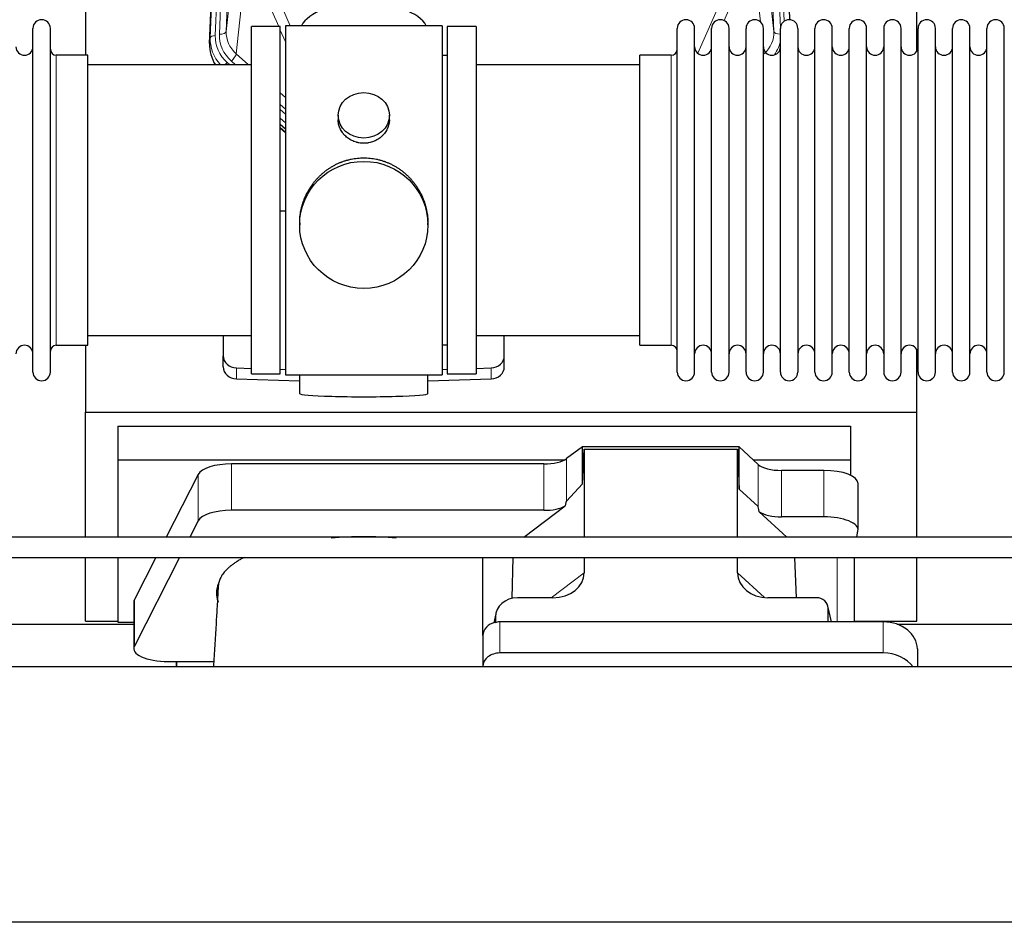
# Model space of a CAD drawing. Header units: inches. Extents: x 0 to 23760, y -13 to 16800.
# Tile 43 of 214: x 5528 to 6106, y 7308 to 7838. Entities that reach past the tile are written whole.
import ezdxf

# ---------------------------------------------------------------- set-up
doc = ezdxf.new("R2010")
doc.units = ezdxf.units.IN
doc.layers.add('254', color=7, linetype='Continuous', true_color=0xffffff)

msp = doc.modelspace()

# ---------------------------------------------------------------- linework, layer by layer
at = {"layer": '254', "color": 110, "linetype": 'Continuous', "lineweight": 13}
for p, q in [((5655.833, 8161.26), (5642.722, 7828.238)), ((5662.172, 8162.594), (5649.106, 7830.701)), ((5970.633, 7830.701), (5957.567, 8162.594)), ((5976.684, 7836.683), (5963.906, 8161.26)), ((5639.728, 7827.018), (5652.839, 8160.04)), ((5645.114, 7829.074), (5658.18, 8160.968)), ((5974.479, 7832.787), (5961.559, 8160.968)), ((5649.106, 7830.701), (5654.353, 7878.107)), ((5965.385, 7878.107), (5970.633, 7830.701)), ((5660.168, 7864.755), (5654.943, 7817.555)), ((5962.718, 7836.321), (5959.57, 7864.755)), ((5679.907, 7833.574), (5671.595, 7852.505)), ((5678.656, 7852.355), (5686.714, 7834.003)), ((5925.926, 7817.836), (5941.082, 7852.355)), ((5948.144, 7852.505), (5941.369, 7837.074)), ((5639.347, 7823.581), (5639.728, 7827.018)), ((5683.869, 7824.548), (5680.87, 7831.381)), ((5549.369, 7646.424), (5549.369, 7816.724)), ((5654.943, 7817.555), (5662.251, 7811.073)), ((5910.369, 7807.103), (5910.369, 7816.724)), ((5649.727, 7812.464), (5651.294, 7811.074)), ((5652.119, 7813.299), (5654.628, 7811.074)), ((5910.369, 7646.424), (5910.369, 7807.103)), ((5680.869, 7794.559), (5683.869, 7791.898)), ((5680.869, 7787.797), (5683.869, 7785.137)), ((5680.869, 7784.84), (5683.869, 7782.18)), ((5683.869, 7777.109), (5680.869, 7779.77)), ((5680.869, 7774.262), (5683.869, 7771.601)), ((5655.09, 7626.657), (5655.09, 7633.121)), ((5804.649, 7626.657), (5804.649, 7633.121)), ((5848.942, 7554.965), (5848.942, 7579.856)), ((5652.234, 7549.503), (5652.234, 7576.757)), ((5835.625, 7549.503), (5835.625, 7576.757)), ((5961.306, 7551.806), (5961.306, 7576.47)), ((5975.164, 7545.672), (5975.164, 7572.927)), ((5999.998, 7545.672), (5999.998, 7572.927)), ((5632.603, 7543.312), (5632.603, 7570.566)), ((6007.675, 7521.746), (6007.675, 7484.012)), ((5839.885, 7498.208), (5859.24, 7512.744)), ((5949.276, 7512.838), (5965.014, 7498.303)), ((5595.214, 7469.825), (5595.214, 7497.079)), ((6004.33, 7484.011), (6002.505, 7492.022)), ((5807.101, 7486.712), (5806.453, 7483.549)), ((5809.816, 7484.011), (5809.816, 7465.75)), ((6034.816, 7484.011), (6034.816, 7465.75))]:
    msp.add_line(p, q, dxfattribs=at)
at = {"layer": '254', "color": 2, "linetype": 'Continuous', "lineweight": 25}
for p, q in [((5639.347, 7823.581), (5652.465, 8156.782)), ((5967.273, 8156.782), (5979.841, 7837.57)), ((6054.529, 7819.11), (6054.529, 8044.493)), ((5566.529, 8030.301), (5566.529, 7816.724)), ((5535.669, 7630.674), (5535.669, 7832.474)), ((5545.869, 7630.674), (5545.869, 7832.474)), ((5663.869, 7629.574), (5663.869, 7833.574)), ((5680.869, 7833.574), (5663.869, 7833.574)), ((5680.869, 7629.574), (5680.869, 7833.574)), ((5683.869, 7834.004), (5683.869, 7629.144)), ((5775.869, 7834.004), (5683.869, 7834.004)), ((5775.869, 7834.004), (5775.869, 7629.144)), ((5778.869, 7833.574), (5778.869, 7629.574)), ((5795.869, 7833.574), (5778.869, 7833.574)), ((5795.869, 7833.574), (5795.869, 7629.574)), ((5913.869, 7821.073), (5913.869, 7832.474)), ((5924.069, 7821.073), (5924.069, 7832.474)), ((5934.069, 7821.073), (5934.069, 7832.474)), ((5944.269, 7821.073), (5944.269, 7832.474)), ((5954.269, 7821.073), (5954.269, 7832.474)), ((5964.469, 7821.073), (5964.469, 7832.474)), ((5974.469, 7821.073), (5974.469, 7832.474)), ((5984.669, 7832.474), (5984.669, 7821.073)), ((5994.669, 7821.073), (5994.669, 7832.474)), ((6004.869, 7821.073), (6004.869, 7832.474)), ((6014.869, 7630.674), (6014.869, 7832.474)), ((6025.069, 7630.674), (6025.069, 7832.474)), ((6035.069, 7832.474), (6035.069, 7630.674)), ((6045.269, 7630.674), (6045.269, 7832.474)), ((6055.269, 7630.674), (6055.269, 7832.474)), ((6065.469, 7630.674), (6065.469, 7832.474)), ((6075.469, 7630.674), (6075.469, 7832.474)), ((6085.669, 7630.674), (6085.669, 7832.474)), ((6095.669, 7630.674), (6095.669, 7832.474)), ((6105.869, 7630.674), (6105.869, 7832.474)), ((5913.869, 7630.674), (5913.869, 7821.073)), ((5924.069, 7630.674), (5924.069, 7821.073)), ((5934.069, 7630.674), (5934.069, 7821.073)), ((5944.269, 7630.674), (5944.269, 7821.073)), ((5954.269, 7630.674), (5954.269, 7821.073)), ((5964.469, 7630.674), (5964.469, 7821.073)), ((5974.469, 7630.674), (5974.469, 7821.073)), ((5984.669, 7821.073), (5984.669, 7630.674)), ((5994.669, 7630.674), (5994.669, 7821.073)), ((6004.869, 7630.674), (6004.869, 7821.073)), ((5567.869, 7816.724), (5549.369, 7816.724)), ((5567.869, 7646.424), (5567.869, 7816.724)), ((5778.869, 7816.574), (5775.869, 7816.574)), ((5891.869, 7807.103), (5891.869, 7816.724)), ((5910.369, 7816.724), (5891.869, 7816.724)), ((5663.869, 7811.074), (5567.869, 7811.074)), ((5891.869, 7811.074), (5795.869, 7811.074)), ((5891.869, 7646.424), (5891.869, 7807.103)), ((5714.822, 7781.443), (5714.822, 7778.87)), ((5744.917, 7778.858), (5744.917, 7781.443)), ((5683.869, 7773.333), (5680.869, 7775.994)), ((5680.869, 7773.994), (5683.869, 7771.333)), ((5683.87, 7725.177), (5680.87, 7725.084)), ((5692.23, 7718.223), (5692.23, 7717.085)), ((5767.509, 7717.085), (5767.509, 7718.223)), ((5567.869, 7652.074), (5663.869, 7652.074)), ((5647.369, 7652.074), (5647.369, 7640.213)), ((5795.869, 7652.074), (5891.869, 7652.074)), ((5812.369, 7640.213), (5812.369, 7652.074)), ((5549.369, 7646.424), (5567.869, 7646.424)), ((5566.529, 7646.427), (5566.529, 7607.22)), ((5775.869, 7646.574), (5778.869, 7646.574)), ((5891.869, 7646.424), (5910.369, 7646.424)), ((6054.529, 7607.22), (6054.529, 7644.048)), ((5647.369, 7633.748), (5647.369, 7640.213)), ((5812.369, 7633.748), (5812.369, 7640.213)), ((5655.09, 7633.121), (5663.87, 7632.849)), ((5663.869, 7629.574), (5680.869, 7629.574)), ((5680.87, 7632.323), (5683.87, 7632.23)), ((5775.869, 7632.23), (5778.868, 7632.323)), ((5778.869, 7629.574), (5795.869, 7629.574)), ((5795.869, 7632.849), (5804.649, 7633.121)), ((5655.09, 7626.657), (5692.206, 7625.507)), ((5683.869, 7629.144), (5731.308, 7629.144)), ((5692.205, 7629.144), (5692.205, 7618.08)), ((5731.308, 7629.144), (5775.869, 7629.144)), ((5767.532, 7625.507), (5804.649, 7626.657)), ((5767.533, 7618.08), (5767.533, 7629.144)), ((5566.529, 7533.748), (5566.529, 7607.22)), ((5566.529, 7607.22), (6054.529, 7607.22)), ((6054.529, 7533.748), (6054.529, 7607.22)), ((5585.529, 7598.909), (5585.529, 7579.106)), ((5585.529, 7598.909), (6015.529, 7598.909)), ((6015.529, 7598.909), (6015.529, 7579.106)), ((5858.26, 7586.735), (5848.942, 7579.856)), ((5950.196, 7586.735), (5858.26, 7586.735)), ((5858.26, 7565.111), (5858.26, 7586.735)), ((5858.26, 7565.111), (5859.24, 7585.432)), ((5859.24, 7585.432), (5949.276, 7585.432)), ((5859.24, 7585.432), (5859.24, 7533.747)), ((5949.276, 7585.432), (5950.196, 7561.973)), ((5949.276, 7533.747), (5949.276, 7585.432)), ((5961.306, 7576.47), (5950.196, 7586.735)), ((5950.196, 7561.973), (5950.196, 7586.735)), ((5585.529, 7579.106), (5585.529, 7533.745)), ((5585.529, 7579.106), (5847.722, 7579.106)), ((5958.447, 7579.106), (6015.529, 7579.106)), ((6015.529, 7579.106), (6015.529, 7570.094)), ((5835.625, 7576.757), (5652.234, 7576.757)), ((5999.998, 7572.927), (5975.164, 7572.927)), ((5632.603, 7570.566), (5613.87, 7533.747)), ((5848.942, 7554.965), (5858.26, 7565.111)), ((5950.196, 7561.973), (5961.306, 7551.806)), ((6019.998, 7538.019), (6019.998, 7565.273)), ((5835.625, 7549.503), (5652.234, 7549.503)), ((5823.722, 7533.747), (5848.106, 7552.059)), ((5962.035, 7548.637), (5978.157, 7533.747)), ((5632.603, 7543.312), (5627.736, 7533.746)), ((5999.998, 7545.672), (5975.164, 7545.672)), ((6019.299, 7533.747), (6019.954, 7537.51)), ((5566.529, 7484.395), (5566.529, 7521.747)), ((5585.529, 7521.747), (5585.529, 7483.838)), ((5607.764, 7521.747), (5595.214, 7497.079)), ((5621.63, 7521.746), (5595.214, 7469.825)), ((5799.816, 7476.076), (5799.816, 7521.746)), ((5816.932, 7497.872), (5817.631, 7521.746)), ((5859.24, 7521.747), (5859.24, 7512.744)), ((5949.276, 7512.838), (5949.276, 7521.748)), ((5983.818, 7498.208), (5982.895, 7521.746)), ((6017.883, 7484.01), (6017.883, 7521.745)), ((6054.529, 7484.395), (6054.529, 7521.747)), ((5840.903, 7498.208), (5820.052, 7498.208)), ((5995.532, 7498.208), (5967.071, 7498.208)), ((5594.845, 7495.617), (5594.845, 7468.362)), ((6004.472, 7484.011), (6002.367, 7493.254)), ((6002.505, 7484.012), (6002.505, 7492.022)), ((5807.311, 7488.779), (5806.226, 7483.482)), ((5807.101, 7486.712), (5807.101, 7483.415)), ((5482.91, 7482.655), (5594.844, 7482.655)), ((5566.529, 7484.395), (5585.529, 7484.395)), ((5585.529, 7483.838), (5594.848, 7483.838)), ((6034.816, 7484.011), (5809.816, 7484.011)), ((6017.883, 7484.395), (6054.529, 7484.395)), ((6042.91, 7482.655), (6154.844, 7482.655)), ((5799.816, 7476.077), (5799.816, 7457.816)), ((6054.816, 7468.144), (6054.816, 7457.614)), ((6034.816, 7465.75), (5809.816, 7465.75)), ((7349.369, 7457.614), (3989.914, 7457.614)), ((5614.845, 7460.709), (5619.866, 7460.709)), ((5619.866, 7460.709), (5619.866, 7457.613)), ((5619.866, 7460.709), (5641.741, 7460.709)), ((5619.866, 7457.613), (5619.866, 7460.708)), ((5799.816, 7457.816), (5799.816, 7457.613)), ((7349.369, 7307.615), (3989.914, 7307.615))]:
    msp.add_line(p, q, dxfattribs=at)
for centre, radius, start, end in [((5540.769, 7832.474), 5.1, 0, 180), ((5918.969, 7832.474), 5.1, 0, 180), ((5939.169, 7832.474), 5.1, 0, 180), ((5959.369, 7832.474), 5.1, 0, 180), ((5979.569, 7832.474), 5.1, 0, 180), ((5999.769, 7832.474), 5.1, 0, 180), ((6019.969, 7832.474), 5.1, 0, 180), ((6040.169, 7832.474), 5.1, 0, 180), ((6060.369, 7832.474), 5.1, 0, 180), ((6080.569, 7832.474), 5.1, 0, 180), ((6100.769, 7832.474), 5.1, 0, 180), ((5530.669, 7821.724), 5, 180, 0), ((5929.069, 7821.724), 5, 180, 0), ((5949.269, 7821.724), 5, 180, 0), ((5969.469, 7821.724), 5, 180, 0), ((5989.669, 7821.724), 5, 180, 0), ((6009.869, 7821.724), 5, 180, 0), ((6030.069, 7821.724), 5, 180, 0), ((6050.269, 7821.724), 5, 180, 0), ((6070.469, 7821.724), 5, 180, 0), ((6090.669, 7821.724), 5, 180, 0), ((5549.369, 7820.224), 3.5, 180, 270), ((5910.369, 7820.224), 3.5, 270, 0), ((5530.669, 7641.424), 5, 0, 180), ((5549.369, 7642.924), 3.5, 90, 180), ((5910.369, 7642.924), 3.5, 0, 90), ((5929.069, 7641.424), 5, 0, 180), ((5949.269, 7641.424), 5, 0, 180), ((5969.469, 7641.424), 5, 0, 180), ((5989.669, 7641.424), 5, 0, 180), ((6009.869, 7641.424), 5, 0, 180), ((6030.069, 7641.424), 5, 0, 180), ((6050.269, 7641.424), 5, 0, 180), ((6070.469, 7641.424), 5, 0, 180), ((6090.669, 7641.424), 5, 0, 180), ((5540.769, 7630.674), 5.1, 180, 0), ((5918.969, 7630.674), 5.1, 180, 0), ((5939.169, 7630.674), 5.1, 180, 0), ((5959.369, 7630.674), 5.1, 180, 0), ((5979.569, 7630.674), 5.1, 180, 0), ((5999.769, 7630.674), 5.1, 180, 0), ((6019.969, 7630.674), 5.1, 180, 0), ((6040.169, 7630.674), 5.1, 180, 0), ((6060.369, 7630.674), 5.1, 180, 0), ((6080.569, 7630.674), 5.1, 180, 0), ((6100.769, 7630.674), 5.1, 180, 0)]:
    msp.add_arc(centre, radius, start, end, dxfattribs=at)
for centre, major_axis, ratio, start_param, end_param in [((5729.869, 7830.032), (-37.64, 0), 0.4617486, 3.372107, 6.0525728), ((5666.369, 7822.772), (-27.038, -0.124), 0.8859493, 6.2442616, 6.7882167), ((5655.369, 7640.213), (-8, 0), 0.8870108, 0, 1.5358897), ((5804.369, 7640.213), (-8, 0), 0.8870108, 1.6057029, 3.1415927), ((5655.369, 7633.748), (-8, 0), 0.8870108, 0, 1.5358897), ((5804.369, 7633.748), (-8, 0), 0.8870108, 1.6057029, 3.1415927), ((5729.869, 7618.08), (-37.664, 0), 0.0504434, 0, 3.1415927), ((5835.625, 7582.497), (-15, 0), 0.3826834, 1.5707963, 2.6633841), ((5652.234, 7569.103), (20, 0), 0.3826834, 1.5707963, 2.9492947), ((5975.164, 7578.667), (-15, 0), 0.3826834, 0.392691, 1.5707963), ((5999.998, 7565.273), (20, 0), 0.3826834, 0.0000123, 1.5707963), ((5835.625, 7208.733), (-13.469, -346.314), 0.0190642, 3.1640389, 3.2737854), ((5652.234, 7541.849), (20, 0), 0.3826834, 1.5707963, 2.9492947), ((5835.625, 7555.243), (-15, 0), 0.3826834, 1.5707963, 2.5536377), ((5975.164, 7140.198), (13.933, -411.641), 0.0134983, 3.0163009, 3.1283751), ((5975.164, 7551.413), (-15, 0), 0.3826834, 0.5047652, 1.5707963), ((5999.998, 7538.019), (20, 0), 0.3826834, 6.216629, 7.8539816), ((5729.866, 7500.89), (86.5, 0), 0.3826834, 1.3483772, 1.7943795), ((5840.145, 7513.345), (19.053, -1.602), 0.7899984, 4.8184069, 6.3495024), ((5967.687, 7513.345), (-18.368, -1.548), 0.8197595, 6.2141926, 7.7515118), ((5729.866, 7500.89), (86.5, 0), 0.3826834, 2.9725041, 3.2916257), ((5614.845, 7495.617), (20, 0), 0.3826834, 2.9492947, 3.1416097), ((5820.141, 7486.633), (13.036, -0.373), 0.8874794, 1.60301, 3.1669686), ((5995.479, 7491.975), (-7.024, -0.222), 0.8867966, 3.1136042, 4.6768038), ((5809.816, 7476.077), (10, 0), 0.7933958, 1.8474697, 3.1415927), ((5809.816, 7463.218), (0, -20.985), 0.4765235, 3.3133452, 3.4165375), ((5809.816, 7476.077), (10, 0), 0.7933958, 1.5707963, 1.7425489), ((6034.816, 7468.144), (20, 0), 0.7933958, 0, 1.5707963), ((5614.845, 7468.362), (20, 0), 0.3826834, 2.9492947, 4.712389), ((5809.816, 7457.816), (10, 0), 0.7933958, 1.5707963, 3.1415927), ((6034.816, 7449.882), (20, 0), 0.7933958, 0.5089626, 1.5707963)]:
    msp.add_ellipse(centre, major_axis=major_axis, ratio=ratio, start_param=start_param, end_param=end_param, dxfattribs=at)
at = {"layer": '254', "color": 110, "linetype": 'Continuous', "lineweight": 13}
for centre, major_axis, ratio, start_param, end_param in [((5666.741, 7826.134), (27.029, -0.244), 0.8851019, 3.1148362, 3.8326992), ((5642.722, 7826.853), (-2.998, 0.118), 0.4614673, 4.7305545, 6.248991), ((5666.741, 7827.52), (-24.034, -0.11), 0.8859493, 6.2442616, 7.0633748), ((5669.133, 7828.355), (-24.034, -0.11), 0.8859493, 6.2442616, 7.0633748), ((5645.114, 7830.921), (-3.997, 0.157), 0.4614673, 1.5889619, 3.1073983), ((5669.133, 7830.202), (-20.033, -0.591), 0.8872905, 6.2219242, 7.0410373), ((5950.606, 7830.202), (20.033, -0.591), 0.8872905, 5.5253333, 6.3444464), ((5974.625, 7830.921), (-3.997, -0.157), 0.4614673, 0.0341943, 1.5136497), ((5950.606, 7828.355), (24.034, -0.11), 0.8859493, 5.722211, 6.1681029), ((5652.119, 7815.146), (-2.654, -2.992), 0.3265056, 1.2180917, 2.7365282), ((5649.727, 7811.079), (-1.991, -2.244), 0.3265056, 4.3596844, 4.9963838)]:
    msp.add_ellipse(centre, major_axis=major_axis, ratio=ratio, start_param=start_param, end_param=end_param, dxfattribs=at)
at = {"layer": '254', "color": 2, "linetype": 'Continuous', "lineweight": 25}
for centre, major_axis, ratio in [((5729.869, 7781.443), (15.048, 0), 0.8870108), ((5729.869, 7717.085), (-37.64, 0), 0.9914449)]:
    msp.add_ellipse(centre, major_axis=major_axis, ratio=ratio, dxfattribs=at)
for points, knots in [([(5744.917, 7778.86), (5744.917, 7778.43), (5744.893, 7777.997), (5744.833, 7777.451), (5744.819, 7777.341), (5744.789, 7777.12), (5744.739, 7776.79), (5744.675, 7776.462), (5744.531, 7775.81), (5744.412, 7775.38), (5744.127, 7774.529), (5743.962, 7774.108), (5743.679, 7773.484), (5743.579, 7773.277), (5743.446, 7773.02), (5743.419, 7772.969), (5743.365, 7772.866), (5743.282, 7772.714), (5743.197, 7772.563), (5742.906, 7772.063), (5742.653, 7771.674), (5742.109, 7770.921), (5741.818, 7770.556), (5741.351, 7770.026), (5741.19, 7769.853), (5740.942, 7769.597), (5740.816, 7769.47), (5740.687, 7769.345), (5740.601, 7769.262), (5740.557, 7769.221), (5740.163, 7768.852), (5739.798, 7768.542), (5739.04, 7767.957), (5738.647, 7767.682), (5737.833, 7767.168), (5737.412, 7766.928), (5736.867, 7766.652), (5736.758, 7766.598), (5736.536, 7766.492), (5736.425, 7766.44), (5736.089, 7766.289), (5735.863, 7766.194), (5735.18, 7765.925), (5734.718, 7765.767), (5733.78, 7765.496), (5733.304, 7765.381), (5732.58, 7765.243), (5732.337, 7765.203), (5731.97, 7765.15), (5731.847, 7765.134), (5731.662, 7765.112), (5731.6, 7765.105), (5731.476, 7765.092), (5731.415, 7765.086), (5730.859, 7765.033), (5730.366, 7765.01), (5729.384, 7765.01), (5728.894, 7765.032), (5727.916, 7765.124), (5727.429, 7765.192), (5726.821, 7765.307), (5726.699, 7765.332), (5726.457, 7765.384), (5726.094, 7765.466), (5725.737, 7765.56), (5725.031, 7765.764), (5724.569, 7765.921), (5723.663, 7766.278), (5723.219, 7766.476), (5722.567, 7766.806), (5722.352, 7766.921), (5722.033, 7767.102), (5721.928, 7767.163), (5721.718, 7767.288), (5721.614, 7767.352), (5721.101, 7767.676), (5720.706, 7767.951), (5719.949, 7768.535), (5719.586, 7768.843), (5718.892, 7769.491), (5718.561, 7769.831), (5718.206, 7770.232), (5718.167, 7770.277), (5718.09, 7770.367), (5717.974, 7770.502), (5717.712, 7770.822), (5717.5, 7771.101), (5717.09, 7771.667), (5716.838, 7772.054), (5716.375, 7772.848), (5716.165, 7773.254), (5715.88, 7773.878), (5715.791, 7774.088), (5715.665, 7774.408), (5715.624, 7774.514), (5715.547, 7774.728), (5715.509, 7774.835), (5715.329, 7775.37), (5715.21, 7775.801), (5715.017, 7776.667), (5714.945, 7777.103), (5714.871, 7777.759), (5714.853, 7777.978), (5714.834, 7778.308), (5714.827, 7778.473), (5714.824, 7778.638), (5714.822, 7778.749), (5714.822, 7778.804), (5714.822, 7778.862), (5714.822, 7778.865), (5714.822, 7778.867)], [0, 0, 0, 0, 0.0308202, 0.0308202, 0.0386347, 0.0386347, 0.0464491, 0.062078, 0.062078, 0.0933358, 0.0933358, 0.1245936, 0.1245936, 0.1402226, 0.1402226, 0.1441298, 0.1441298, 0.148037, 0.1558515, 0.1558515, 0.1871093, 0.1871093, 0.2183671, 0.2183671, 0.233996, 0.233996, 0.2418105, 0.2457177, 0.2457177, 0.2496249, 0.2496249, 0.2808827, 0.2808827, 0.3121405, 0.3121405, 0.3433983, 0.3433983, 0.3512128, 0.3512128, 0.3590273, 0.3590273, 0.3746562, 0.3746562, 0.405914, 0.405914, 0.4371718, 0.4371718, 0.4528007, 0.4528007, 0.4606152, 0.4606152, 0.4645224, 0.4645224, 0.4684296, 0.4684296, 0.4996874, 0.4996874, 0.5309452, 0.5309452, 0.5622031, 0.5622031, 0.5700175, 0.5700175, 0.577832, 0.5934609, 0.5934609, 0.6247187, 0.6247187, 0.6559765, 0.6559765, 0.6716054, 0.6716054, 0.6794199, 0.6794199, 0.6872343, 0.6872343, 0.7184921, 0.7184921, 0.7497499, 0.7497499, 0.7810078, 0.7810078, 0.784915, 0.784915, 0.7888222, 0.7966367, 0.8122656, 0.8122656, 0.8435234, 0.8435234, 0.8747812, 0.8747812, 0.8904101, 0.8904101, 0.8982246, 0.8982246, 0.906039, 0.906039, 0.9372968, 0.9372968, 0.9685546, 0.9685546, 0.9841835, 0.9841835, 0.991998, 0.9959052, 0.9959052, 0.9998125, 0.9998125, 1, 1, 1, 1]), ([(5692.23, 7718.175), (5692.23, 7718.188), (5692.229, 7718.815), (5692.261, 7720.056), (5692.398, 7721.897), (5692.627, 7723.734), (5692.841, 7724.958), (5693.024, 7725.874), (5693.105, 7726.256), (5693.193, 7726.638), (5693.228, 7726.79), (5693.246, 7726.867), (5693.301, 7727.095), (5693.487, 7727.855), (5693.863, 7729.207), (5694.449, 7730.975), (5695.117, 7732.71), (5695.867, 7734.41), (5696.7, 7736.078), (5697.31, 7737.166), (5697.709, 7737.84), (5697.79, 7737.974), (5697.952, 7738.241), (5698.199, 7738.64), (5698.451, 7739.034), (5698.965, 7739.813), (5699.673, 7740.832), (5700.801, 7742.304), (5701.995, 7743.718), (5703.257, 7745.075), (5704.142, 7745.941), (5704.824, 7746.576), (5705.169, 7746.889), (5705.52, 7747.198), (5705.756, 7747.402), (5705.875, 7747.503), (5706.469, 7748.006), (5707.436, 7748.784), (5708.934, 7749.873), (5710.478, 7750.886), (5712.068, 7751.822), (5713.707, 7752.681), (5714.831, 7753.201), (5715.686, 7753.571), (5716.117, 7753.751), (5716.553, 7753.923), (5716.772, 7754.008), (5716.845, 7754.036), (5716.991, 7754.092), (5717.648, 7754.34), (5718.898, 7754.771), (5720.68, 7755.286), (5722.481, 7755.71), (5724.299, 7756.041), (5726.136, 7756.279), (5727.373, 7756.376), (5728.306, 7756.424), (5728.773, 7756.443), (5729.32, 7756.453), (5729.556, 7756.456), (5729.712, 7756.457), (5729.791, 7756.457), (5729.869, 7756.457)], [0, 0, 0, 0, 0.0006246, 0.0318551, 0.0630856, 0.0943161, 0.1255465, 0.1255465, 0.1411618, 0.1450656, 0.1450656, 0.1489694, 0.1489694, 0.156777, 0.1880075, 0.219238, 0.2504685, 0.2816989, 0.3129294, 0.3441599, 0.3441599, 0.3519675, 0.3519675, 0.3597751, 0.3753904, 0.3753904, 0.4066209, 0.4378513, 0.4690818, 0.5003123, 0.5315428, 0.5315428, 0.547158, 0.5549656, 0.5549656, 0.5627733, 0.5627733, 0.5940037, 0.6252342, 0.6564647, 0.6876952, 0.7189257, 0.7501562, 0.7501562, 0.7657714, 0.773579, 0.773579, 0.7774828, 0.7774828, 0.7813866, 0.8126171, 0.8438476, 0.8750781, 0.9063086, 0.937539, 0.9687695, 0.9687695, 0.9843848, 0.9921924, 0.9960962, 0.9960962, 1, 1, 1, 1]), ([(5729.869, 7756.457), (5730.497, 7756.457), (5731.746, 7756.424), (5733.603, 7756.279), (5735.443, 7756.04), (5737.266, 7755.708), (5739.073, 7755.283), (5740.266, 7754.937), (5741.157, 7754.654), (5741.453, 7754.556), (5741.822, 7754.428), (5741.896, 7754.402), (5742.044, 7754.35), (5742.264, 7754.271), (5743.07, 7753.975), (5744.365, 7753.452), (5746.047, 7752.673), (5747.684, 7751.814), (5749.278, 7750.876), (5750.827, 7749.858), (5751.831, 7749.126), (5752.449, 7748.652), (5752.572, 7748.557), (5752.817, 7748.364), (5753.182, 7748.073), (5753.541, 7747.777), (5754.251, 7747.176), (5755.175, 7746.354), (5756.496, 7745.06), (5757.754, 7743.705), (5758.948, 7742.291), (5759.702, 7741.307), (5760.251, 7740.553), (5760.522, 7740.173), (5760.786, 7739.786), (5760.961, 7739.527), (5761.048, 7739.397), (5761.477, 7738.744), (5762.137, 7737.687), (5763.046, 7736.064), (5763.874, 7734.406), (5764.621, 7732.711), (5765.289, 7730.98), (5765.679, 7729.801), (5765.951, 7728.908), (5766.082, 7728.459), (5766.225, 7727.93), (5766.285, 7727.703), (5766.324, 7727.552), (5766.343, 7727.476), (5766.515, 7726.792), (5766.79, 7725.575), (5767.11, 7723.745), (5767.339, 7721.91), (5767.477, 7720.072), (5767.509, 7718.824), (5767.509, 7718.189), (5767.509, 7718.17)], [0, 0, 0, 0, 0.0312188, 0.0624376, 0.0936563, 0.1248751, 0.1560939, 0.1873127, 0.1873127, 0.2029221, 0.2029221, 0.2068244, 0.2068244, 0.2107268, 0.2185315, 0.2497502, 0.280969, 0.3121878, 0.3434066, 0.3746254, 0.4058442, 0.4058442, 0.4136489, 0.4136489, 0.4214535, 0.4370629, 0.4370629, 0.4682817, 0.4995005, 0.5307193, 0.5619381, 0.5931568, 0.5931568, 0.6087662, 0.6165709, 0.6165709, 0.6243756, 0.6243756, 0.6555944, 0.6868132, 0.718032, 0.7492507, 0.7804695, 0.8116883, 0.8116883, 0.8272977, 0.8351024, 0.8390047, 0.8390047, 0.8429071, 0.8429071, 0.8741259, 0.9053447, 0.9365634, 0.9677822, 0.999001, 1, 1, 1, 1]), ([(6529.155, 7533.747), (6503.084, 7533.747), (6454.582, 7533.747), (6387.287, 7533.747), (6330.911, 7533.747), (6284.803, 7533.747), (6209.234, 7533.747), (6060.771, 7533.747), (5767.244, 7533.747), (5321.865, 7533.747), (4935.184, 7533.747), (4676.93, 7533.747), (4592.555, 7533.747), (4523.934, 7533.747), (4465.733, 7533.747), (4410.57, 7533.747), (4341.001, 7533.747), (4256.996, 7533.747), (4196.182, 7533.747), (4163.369, 7533.747)], [0, 0, 0, 0, 0.0330597, 0.0615045, 0.0853346, 0.1045498, 0.1199722, 0.1811625, 0.2928125, 0.4921875, 0.7459375, 0.7831542, 0.8196735, 0.8529315, 0.870171, 0.8934762, 0.9228828, 0.9583907, 1, 1, 1, 1]), ([(4163.369, 7521.747), (4189.44, 7521.747), (4237.942, 7521.747), (4305.237, 7521.747), (4361.613, 7521.747), (4407.721, 7521.747), (4483.29, 7521.747), (4631.753, 7521.747), (4925.28, 7521.747), (5370.659, 7521.747), (5757.34, 7521.747), (6015.594, 7521.747), (6099.969, 7521.747), (6168.59, 7521.747), (6226.791, 7521.747), (6281.954, 7521.747), (6351.523, 7521.747), (6435.528, 7521.747), (6496.342, 7521.747), (6529.155, 7521.747)], [0, 0, 0, 0, 0.0330597, 0.0615045, 0.0853346, 0.1045498, 0.1199722, 0.1811625, 0.2928125, 0.4921875, 0.7459375, 0.7831542, 0.8196735, 0.8529315, 0.870171, 0.8934762, 0.9228828, 0.9583907, 1, 1, 1, 1]), ([(5659.821, 7521.936), (5659.52, 7521.785), (5659.224, 7521.632), (5658.291, 7521.143), (5657.669, 7520.801), (5656.763, 7520.28), (5656.466, 7520.104), (5656.1, 7519.883), (5656.027, 7519.839), (5655.882, 7519.75), (5655.665, 7519.617), (5655.451, 7519.483), (5654.747, 7519.036), (5653.663, 7518.313), (5652.168, 7517.209), (5650.8, 7516.084), (5649.973, 7515.321), (5649.188, 7514.551), (5648.817, 7514.163), (5647.768, 7512.987), (5647.155, 7512.19), (5646.565, 7511.277), (5646.501, 7511.175), (5646.376, 7510.971), (5646.315, 7510.869), (5646.135, 7510.563), (5646.021, 7510.358), (5645.698, 7509.745), (5645.507, 7509.335), (5645.17, 7508.515), (5645.024, 7508.105), (5644.777, 7507.284), (5644.677, 7506.873), (5644.599, 7506.461)], [0, 0, 0, 0, 0.0340677, 0.0340677, 0.1083702, 0.1083702, 0.1455214, 0.1455214, 0.1548092, 0.1548092, 0.164097, 0.1826727, 0.1826727, 0.2569751, 0.3312776, 0.4055801, 0.4798826, 0.4798826, 0.5541851, 0.5541851, 0.7027901, 0.7027901, 0.7213657, 0.7213657, 0.7399413, 0.7399413, 0.7770925, 0.7770925, 0.851395, 0.851395, 0.9256975, 0.9256975, 1, 1, 1, 1]), ([(5644.358, 7503.588), (5644.161, 7500.109), (5643.767, 7493.315), (5642.85, 7478.386), (5642.097, 7466.415), (5641.563, 7457.88), (5641.546, 7457.612)], [0, 0, 0, 0, 0.2366017, 0.4568425, 0.9829538, 1, 1, 1, 1]), ([(5644.556, 7505.901), (5644.518, 7505.686), (5644.486, 7505.47), (5644.434, 7505.04), (5644.397, 7504.609), (5644.382, 7504.178), (5644.375, 7503.835), (5644.373, 7503.708), (5644.372, 7503.581)], [0, 0, 0, 0, 0.2785515, 0.2785515, 0.5571031, 0.8356546, 0.8356546, 1, 1, 1, 1])]:
    msp.add_open_spline(points, degree=3, knots=knots, dxfattribs=at)
for points in [[(5644.599, 7506.461), (5644.585, 7506.274), (5644.57, 7506.088), (5644.556, 7505.901)], [(5644.308, 7495.557), (5644.318, 7495.685), (5644.328, 7495.814), (5644.338, 7495.943)]]:
    msp.add_open_spline(points, degree=3, dxfattribs=at)
msp.add_rational_spline([(5807.101, 7483.415), (5807.093, 7483.563), (5807.084, 7483.71)], [0.500000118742, 0.499999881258, 0.500000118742], degree=2, dxfattribs=at)

doc.saveas('drawing.dxf')
